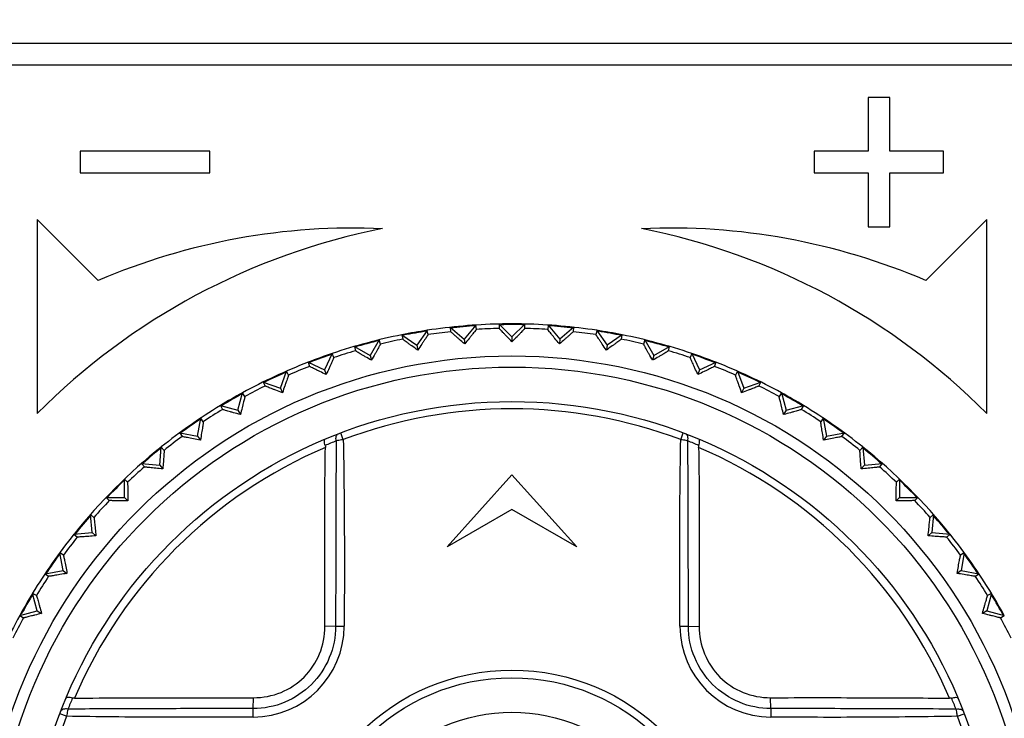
# Model space of a CAD drawing. Header units: millimetres. Extents: x 1117 to 38156, y -1945 to 7303.
# Tile 184 of 256: x 7010 to 7033, y 773 to 789. Entities that reach past the tile are written whole.
import ezdxf

# ---------------------------------------------------------------- set-up
doc = ezdxf.new("R2010")
doc.units = ezdxf.units.MM
doc.styles.get("Standard").update_dxf_attribs({"font": 'arial.ttf'})
doc.dimstyles.new('DIMSTYLE_1', dxfattribs={"dimtxt": 4.2, "dimasz": 3.6, "dimexe": 2.5, "dimexo": 0, "dimgap": 1.05, "dimtad": 1, "dimdsep": 46, "dimtxsty": 'Standard', "dimblk": '_FILLED', "dimblk1": '_FILLED', "dimblk2": '_FILLED', "dimcen": 0.09, "dimazin": 2, "dimtp": 0.01, "dimtm": 0.01, "dimtfac": 1, "dimtofl": 0, "dimtmove": 0, "dimatfit": 3, "dimldrblk": '_FILLED', "dimfxl": 0, "dimtolj": 1, "dimarcsym": 0})

# ---------------------------------------------------------------- blocks, each defined once
blk = doc.blocks.new('_FILLED')
at = {"color": 0, "linetype": 'ByBlock'}
blk.add_solid([(0, 0), (-1, 0.1667), (-1, -0.1667)], dxfattribs=at)
blk = doc.blocks.new('*D14')
at = {"color": 0, "linetype": 'Continuous', "lineweight": -2}
for p, q in [((6850.652, 911.694), (7160.322, 911.694)), ((7157.822, 908.094), (7157.822, 431.294)), ((6850.652, 427.694), (7160.322, 427.694))]:
    blk.add_line(p, q, dxfattribs=at)
at = {"layer": 'Defpoints', "color": 0, "linetype": 'Continuous'}
for p in [(6850.652, 911.694), (6850.652, 427.694), (7157.822, 427.694)]:
    blk.add_point(p, dxfattribs=at)
at = {"color": 0, "linetype": 'Continuous', "lineweight": -2, "xscale": 3.6, "yscale": 3.6, "zscale": 3.6}
for p, rotation in [((7157.822, 911.694), 90), ((7157.822, 427.694), 270)]:
    blk.add_blockref('_FILLED', p, dxfattribs=dict(at, rotation=rotation))
at = {"color": 0, "linetype": 'Continuous', "insert": (7143.439, 694.991), "char_height": 10, "width": 37.0125, "attachment_point": 2, "rotation": 90, "line_spacing_factor": 0.9}
blk.add_mtext('\\A1;484', dxfattribs=at)

msp = doc.modelspace()

# ---------------------------------------------------------------- linework, layer by layer
at = {"linetype": 'Continuous'}
for p, q in [((7049.102, 788.544), (6994.202, 788.544)), ((6994.202, 788.044), (7049.102, 788.044)), ((7030.402, 787.294), (7029.902, 787.294)), ((7029.902, 787.294), (7029.902, 786.044)), ((7030.402, 786.044), (7030.402, 787.294)), ((7014.652, 786.044), (7011.652, 786.044)), ((7011.652, 786.044), (7011.652, 785.544)), ((7014.652, 785.544), (7014.652, 786.044)), ((7029.902, 786.044), (7028.652, 786.044)), ((7028.652, 786.044), (7028.652, 785.544)), ((7031.652, 786.044), (7030.402, 786.044)), ((7031.652, 785.544), (7031.652, 786.044)), ((7011.652, 785.544), (7014.652, 785.544)), ((7028.652, 785.544), (7029.902, 785.544)), ((7029.902, 785.544), (7029.902, 784.294)), ((7030.402, 785.544), (7031.652, 785.544)), ((7030.402, 784.294), (7030.402, 785.544)), ((7012.067, 783.049), (7010.652, 784.464)), ((7010.652, 784.464), (7010.652, 779.964)), ((7032.652, 784.464), (7031.238, 783.049)), ((7032.652, 779.964), (7032.652, 784.464)), ((7029.902, 784.294), (7030.402, 784.294)), ((7020.223, 781.965), (7020.546, 781.693)), ((7020.223, 781.965), (7020.231, 781.863)), ((7020.817, 782.017), (7020.546, 781.693)), ((7020.826, 781.915), (7020.817, 782.017)), ((7021.354, 782.04), (7021.652, 781.742)), ((7021.354, 782.04), (7021.354, 781.939)), ((7021.951, 782.04), (7021.652, 781.742)), ((7021.951, 781.939), (7021.951, 782.04)), ((7022.488, 782.017), (7022.479, 781.915)), ((7022.488, 782.017), (7022.759, 781.693)), ((7023.082, 781.965), (7022.759, 781.693)), ((7023.073, 781.863), (7023.082, 781.965)), ((7019.102, 781.791), (7019.447, 781.549)), ((7019.102, 781.791), (7019.12, 781.691)), ((7019.689, 781.894), (7019.447, 781.549)), ((7019.707, 781.794), (7019.689, 781.894)), ((7020.546, 781.693), (7020.556, 781.581)), ((7021.652, 781.742), (7021.652, 781.629)), ((7022.759, 781.693), (7022.749, 781.581)), ((7023.616, 781.894), (7023.598, 781.794)), ((7023.616, 781.894), (7023.857, 781.549)), ((7024.203, 781.791), (7023.857, 781.549)), ((7024.185, 781.691), (7024.203, 781.791)), ((7018.001, 781.52), (7018.366, 781.309)), ((7018.001, 781.52), (7018.027, 781.422)), ((7018.577, 781.674), (7018.366, 781.309)), ((7018.603, 781.576), (7018.577, 781.674)), ((7019.447, 781.549), (7019.467, 781.437)), ((7023.857, 781.549), (7023.838, 781.437)), ((7024.728, 781.674), (7024.702, 781.576)), ((7024.728, 781.674), (7024.939, 781.309)), ((7024.939, 781.309), (7025.304, 781.52)), ((7025.278, 781.422), (7025.304, 781.52)), ((7017.488, 781.358), (7017.309, 780.976)), ((7017.522, 781.263), (7017.488, 781.358)), ((7018.366, 781.309), (7018.395, 781.2)), ((7024.939, 781.309), (7024.91, 781.2)), ((7025.817, 781.358), (7025.783, 781.263)), ((7025.817, 781.358), (7025.996, 780.976)), ((7016.927, 781.154), (7017.309, 780.976)), ((7016.927, 781.154), (7016.962, 781.059)), ((7025.996, 780.976), (7026.378, 781.154)), ((7026.343, 781.059), (7026.378, 781.154)), ((7016.286, 780.552), (7016.43, 780.949)), ((7016.473, 780.856), (7016.43, 780.949)), ((7017.309, 780.976), (7017.348, 780.87)), ((7025.996, 780.976), (7025.957, 780.87)), ((7026.875, 780.949), (7026.832, 780.856)), ((7026.875, 780.949), (7027.019, 780.552)), ((7015.89, 780.696), (7016.286, 780.552)), ((7015.89, 780.696), (7015.933, 780.604)), ((7016.286, 780.552), (7016.334, 780.449)), ((7027.019, 780.552), (7026.971, 780.449)), ((7027.019, 780.552), (7027.415, 780.696)), ((7027.372, 780.604), (7027.415, 780.696)), ((7015.303, 780.041), (7015.412, 780.448)), ((7015.463, 780.36), (7015.412, 780.448)), ((7027.892, 780.448), (7027.842, 780.36)), ((7027.892, 780.448), (7028.002, 780.041)), ((7014.896, 780.15), (7015.303, 780.041)), ((7014.896, 780.15), (7014.947, 780.062)), ((7028.002, 780.041), (7028.409, 780.15)), ((7028.358, 780.062), (7028.409, 780.15)), ((7015.303, 780.041), (7015.36, 779.943)), ((7028.002, 780.041), (7027.945, 779.943)), ((7014.369, 779.445), (7014.442, 779.861)), ((7014.501, 779.778), (7014.442, 779.861)), ((7028.863, 779.861), (7028.804, 779.778)), ((7028.863, 779.861), (7028.936, 779.445)), ((7013.954, 779.519), (7014.369, 779.445)), ((7013.954, 779.519), (7014.012, 779.435)), ((7014.369, 779.445), (7014.434, 779.353)), ((7017.744, 779.361), (7017.685, 779.517)), ((7025.56, 779.361), (7025.62, 779.517)), ((7028.936, 779.445), (7028.871, 779.353)), ((7028.936, 779.445), (7029.351, 779.519)), ((7029.293, 779.435), (7029.351, 779.519)), ((7013.49, 778.771), (7013.527, 779.191)), ((7013.592, 779.113), (7013.527, 779.191)), ((7029.778, 779.191), (7029.713, 779.113)), ((7029.778, 779.191), (7029.815, 778.771)), ((7013.07, 778.808), (7013.49, 778.771)), ((7013.07, 778.808), (7013.135, 778.73)), ((7013.49, 778.771), (7013.563, 778.684)), ((7029.815, 778.771), (7029.742, 778.684)), ((7029.815, 778.771), (7030.235, 778.808)), ((7030.17, 778.73), (7030.235, 778.808)), ((7020.152, 776.878), (7021.652, 778.544)), ((7021.652, 778.544), (7023.152, 776.878)), ((7012.745, 778.373), (7012.673, 778.444)), ((7012.673, 778.023), (7012.673, 778.444)), ((7030.632, 778.444), (7030.56, 778.373)), ((7030.632, 778.444), (7030.631, 778.023)), ((7012.252, 778.023), (7012.673, 778.023)), ((7012.252, 778.023), (7012.323, 777.951)), ((7012.673, 778.023), (7012.754, 777.943)), ((7030.631, 778.023), (7030.551, 777.943)), ((7030.631, 778.023), (7031.053, 778.023)), ((7030.981, 777.951), (7031.053, 778.023)), ((7011.966, 777.561), (7011.888, 777.626)), ((7011.925, 777.206), (7011.888, 777.626)), ((7021.652, 777.744), (7020.152, 776.878)), ((7023.152, 776.878), (7021.652, 777.744)), ((7031.417, 777.626), (7031.339, 777.561)), ((7031.417, 777.626), (7031.38, 777.206)), ((7011.505, 777.169), (7011.925, 777.206)), ((7011.505, 777.169), (7011.583, 777.104)), ((7011.925, 777.206), (7012.012, 777.133)), ((7031.38, 777.206), (7031.293, 777.133)), ((7031.38, 777.206), (7031.8, 777.169)), ((7031.722, 777.104), (7031.8, 777.169)), ((7011.261, 776.684), (7011.177, 776.742)), ((7011.251, 776.327), (7011.177, 776.742)), ((7032.128, 776.742), (7032.044, 776.684)), ((7032.128, 776.742), (7032.054, 776.327)), ((7010.835, 776.254), (7011.251, 776.327)), ((7010.835, 776.254), (7010.918, 776.195)), ((7011.251, 776.327), (7011.343, 776.262)), ((7032.054, 776.327), (7031.962, 776.262)), ((7032.054, 776.327), (7032.47, 776.254)), ((7032.386, 776.195), (7032.47, 776.254)), ((7010.634, 775.749), (7010.546, 775.8)), ((7010.655, 775.393), (7010.546, 775.8)), ((7032.759, 775.8), (7032.649, 775.393)), ((7032.759, 775.8), (7032.671, 775.749)), ((7010.248, 775.284), (7010.655, 775.393)), ((7010.655, 775.393), (7010.754, 775.336)), ((7032.649, 775.393), (7032.551, 775.336)), ((7032.649, 775.393), (7033.057, 775.284)), ((7010.248, 775.284), (7010.336, 775.233)), ((7032.969, 775.233), (7033.057, 775.284)), ((7017.567, 775.041), (7017.315, 775.033)), ((7025.738, 775.041), (7025.99, 775.033)), ((7015.655, 773.129), (7015.663, 773.381)), ((7027.65, 773.129), (7027.642, 773.381)), ((7011.335, 772.952), (7011.179, 773.011)), ((7031.97, 772.952), (7032.126, 773.011))]:
    msp.add_line(p, q, dxfattribs=at)
for radius in [12.258, 12, 11.2, 4.978, 4.8, 4]:
    msp.add_circle((7021.652, 769.044), radius, dxfattribs=at)
for centre, radius, start, end in [((7021.652, 769.044), 15.5, 101.1599, 135.2087), ((7017.983, 769.265), 15, 87.4407, 113.2286), ((7025.322, 769.265), 15, 66.7714, 92.5593), ((7021.652, 769.044), 15.5, 44.7913, 78.8401), ((7021.652, 769.044), 13, 91.3147, 98.6853), ((7021.652, 769.044), 12.983, 93.678, 96.3198), ((7021.652, 769.044), 12.898, 91.325, 93.675), ((7021.652, 769.044), 13, 88.6918, 91.3082), ((7021.652, 769.044), 12.983, 88.6968, 91.1554), ((7021.652, 769.044), 13, 81.3147, 88.6853), ((7021.652, 769.044), 12.898, 86.325, 88.675), ((7021.652, 769.044), 12.983, 83.6802, 86.322), ((7021.652, 769.044), 13, 101.3147, 108.6853), ((7021.652, 769.044), 12.898, 101.325, 103.675), ((7021.652, 769.044), 13, 98.6907, 101.3076), ((7021.652, 769.044), 12.983, 98.6957, 101.1544), ((7021.652, 769.044), 12.898, 96.325, 98.675), ((7021.652, 769.044), 12.898, 81.325, 83.675), ((7021.652, 769.044), 13, 78.6924, 81.3093), ((7021.652, 769.044), 12.983, 78.6973, 81.1566), ((7021.652, 769.044), 12.898, 76.325, 78.675), ((7021.652, 769.044), 13, 71.3147, 78.6853), ((7021.652, 769.044), 12.983, 103.6789, 106.323), ((7021.652, 769.044), 12.983, 73.677, 76.3211), ((7021.652, 769.044), 13, 108.6934, 111.3099), ((7021.652, 769.044), 12.983, 108.6983, 111.1577), ((7021.652, 769.044), 12.898, 106.325, 108.675), ((7021.652, 769.044), 12.898, 71.325, 73.675), ((7021.652, 769.044), 13, 68.6901, 71.3066), ((7021.652, 769.044), 12.983, 68.6951, 71.1531), ((7021.652, 769.044), 13, 111.3147, 118.6853), ((7021.652, 769.044), 12.898, 111.325, 113.675), ((7021.652, 769.044), 12.898, 66.325, 68.675), ((7021.652, 769.044), 13, 61.3147, 68.6853), ((7021.652, 769.044), 12.983, 113.6796, 116.3193), ((7021.652, 769.044), 12.983, 63.6807, 66.3204), ((7021.652, 769.044), 12.898, 116.325, 118.675), ((7021.652, 769.044), 12.898, 61.325, 63.675), ((7021.652, 769.044), 13, 118.6896, 121.3064), ((7021.652, 769.044), 12.983, 118.6946, 121.1528), ((7021.652, 769.044), 13, 58.6936, 61.3104), ((7021.652, 769.044), 12.983, 58.6986, 61.1582), ((7021.652, 769.044), 13, 121.3147, 128.6853), ((7021.652, 769.044), 13, 51.3147, 58.6853), ((7021.652, 769.044), 12.898, 121.325, 123.675), ((7021.652, 769.044), 11.033, 69.2548, 110.7466), ((7021.652, 769.044), 12.898, 56.325, 58.675), ((7021.652, 769.044), 12.983, 123.6776, 126.323), ((7021.652, 769.044), 12.983, 53.677, 56.3224), ((7021.652, 769.044), 12.898, 126.325, 128.675), ((7021.652, 769.044), 12.898, 51.325, 53.675), ((7021.652, 769.044), 13, 128.694, 141.306), ((7022.127, 768.202), 12.024, 112.2234, 113.5487), ((7021.185, 768.217), 12.007, 66.4517, 67.7794), ((7021.652, 769.044), 13, 38.694, 51.306), ((7021.652, 769.044), 11.02, 113.1008, 156.9001), ((7021.652, 769.044), 12.983, 128.6989, 131.1586), ((7021.652, 769.044), 11.02, 23.1008, 66.9001), ((7021.652, 769.044), 12.983, 48.6944, 51.1523), ((7021.652, 769.044), 12.898, 131.325, 133.675), ((7021.652, 769.044), 12.898, 46.325, 48.675), ((7021.652, 769.044), 12.983, 133.6805, 136.3196), ((7021.652, 769.044), 12.983, 43.6805, 46.3195), ((7021.652, 769.044), 12.898, 136.325, 138.675), ((7021.652, 769.044), 12.898, 41.325, 43.675), ((7021.652, 769.044), 12.983, 138.6944, 141.1523), ((7021.652, 769.044), 12.983, 38.6989, 41.1586), ((7021.652, 769.044), 13, 141.3147, 148.6853), ((7021.652, 769.044), 13, 31.3147, 38.6853), ((7021.652, 769.044), 12.898, 141.325, 143.675), ((7021.652, 769.044), 12.898, 36.325, 38.675), ((7021.652, 769.044), 12.983, 143.677, 146.3224), ((7021.652, 769.044), 12.983, 33.6776, 36.323), ((7021.652, 769.044), 12.898, 146.325, 148.675), ((7021.652, 769.044), 12.898, 31.325, 33.675), ((7021.652, 769.044), 13, 148.6937, 151.3104), ((7021.652, 769.044), 12.983, 148.6986, 151.1582), ((7021.652, 769.044), 13, 28.6896, 31.3063), ((7021.652, 769.044), 12.983, 28.6946, 31.1528), ((7021.652, 769.044), 13, 151.3147, 158.6853), ((7021.652, 769.044), 12.898, 151.325, 153.675), ((7021.652, 769.044), 12.898, 26.325, 28.675), ((7015.648, 775.048), 2.117, 270.2801, 359.7341), ((7018.026, 800.959), 25.922, 268.9863, 269.4231), ((7025.164, 801.954), 26.919, 270.8002, 271.2209), ((7027.657, 775.048), 2.117, 180.2789, 269.7357), ((7022.476, 768.577), 12.004, 156.4518, 157.7799), ((7020.811, 768.569), 12.023, 22.2234, 23.5488), ((6988.753, 772.556), 26.908, 0.7977, 1.2186), ((7053.568, 772.671), 25.922, 178.9877, 179.4245), ((7021.652, 769.044), 11.033, 159.2549, 200.7466), ((7021.652, 769.044), 11.033, 339.2548, 20.7466)]:
    msp.add_arc(centre, radius, start, end, dxfattribs=at)
for points, knots in [([(7021.652, 781.629), (7021.614, 781.668), (7021.558, 781.725), (7021.488, 781.797), (7021.444, 781.842), (7021.408, 781.88), (7021.383, 781.906), (7021.368, 781.922), (7021.361, 781.93), (7021.357, 781.935), (7021.354, 781.938), (7021.354, 781.939)], [0, 0, 0, 0, 0.385377, 0.554374, 0.70251, 0.825451, 0.918557, 0.952613, 0.977701, 0.993537, 1, 1, 1, 1]), ([(7021.951, 781.939), (7021.951, 781.938), (7021.948, 781.935), (7021.944, 781.93), (7021.937, 781.922), (7021.922, 781.906), (7021.897, 781.88), (7021.861, 781.842), (7021.817, 781.797), (7021.747, 781.725), (7021.691, 781.668), (7021.652, 781.629)], [0, 0, 0, 0, 0.006479, 0.022341, 0.047413, 0.081454, 0.174641, 0.297538, 0.445684, 0.614742, 1, 1, 1, 1]), ([(7019.467, 781.437), (7019.422, 781.469), (7019.357, 781.516), (7019.276, 781.574), (7019.224, 781.611), (7019.182, 781.642), (7019.153, 781.664), (7019.136, 781.677), (7019.127, 781.683), (7019.123, 781.688), (7019.12, 781.69), (7019.12, 781.691)], [0, 0, 0, 0, 0.385367, 0.554329, 0.702459, 0.825371, 0.918501, 0.952562, 0.977679, 0.993532, 1, 1, 1, 1]), ([(7019.707, 781.794), (7019.707, 781.793), (7019.705, 781.791), (7019.702, 781.785), (7019.696, 781.776), (7019.685, 781.757), (7019.665, 781.727), (7019.636, 781.684), (7019.6, 781.632), (7019.543, 781.548), (7019.498, 781.483), (7019.467, 781.437)], [0, 0, 0, 0, 0.006467, 0.022314, 0.047417, 0.081484, 0.174615, 0.297554, 0.445709, 0.614672, 1, 1, 1, 1]), ([(7020.556, 781.581), (7020.514, 781.617), (7020.453, 781.668), (7020.377, 781.734), (7020.329, 781.775), (7020.29, 781.81), (7020.263, 781.833), (7020.247, 781.848), (7020.239, 781.855), (7020.234, 781.86), (7020.232, 781.863), (7020.231, 781.863)], [0, 0, 0, 0, 0.385367, 0.554329, 0.702459, 0.825371, 0.918501, 0.952562, 0.977679, 0.993532, 1, 1, 1, 1]), ([(7020.826, 781.915), (7020.826, 781.915), (7020.823, 781.912), (7020.82, 781.906), (7020.813, 781.898), (7020.8, 781.88), (7020.778, 781.852), (7020.745, 781.812), (7020.705, 781.763), (7020.641, 781.685), (7020.591, 781.623), (7020.556, 781.581)], [0, 0, 0, 0, 0.006467, 0.022314, 0.047417, 0.081484, 0.174615, 0.297554, 0.445709, 0.614672, 1, 1, 1, 1]), ([(7022.749, 781.581), (7022.714, 781.623), (7022.664, 781.685), (7022.6, 781.763), (7022.56, 781.812), (7022.527, 781.852), (7022.505, 781.88), (7022.492, 781.898), (7022.485, 781.906), (7022.482, 781.912), (7022.479, 781.915), (7022.479, 781.915)], [0, 0, 0, 0, 0.385367, 0.554329, 0.702459, 0.825371, 0.918501, 0.952562, 0.977679, 0.993532, 1, 1, 1, 1]), ([(7023.073, 781.863), (7023.073, 781.863), (7023.071, 781.86), (7023.066, 781.855), (7023.058, 781.848), (7023.042, 781.833), (7023.015, 781.81), (7022.976, 781.775), (7022.928, 781.734), (7022.852, 781.668), (7022.791, 781.617), (7022.749, 781.581)], [0, 0, 0, 0, 0.006467, 0.022314, 0.047417, 0.081484, 0.174615, 0.297554, 0.445709, 0.614672, 1, 1, 1, 1]), ([(7023.838, 781.437), (7023.806, 781.483), (7023.761, 781.548), (7023.705, 781.632), (7023.669, 781.684), (7023.64, 781.727), (7023.62, 781.757), (7023.609, 781.776), (7023.603, 781.785), (7023.6, 781.791), (7023.598, 781.793), (7023.598, 781.794)], [0, 0, 0, 0, 0.385367, 0.554329, 0.702459, 0.825371, 0.918501, 0.952562, 0.977679, 0.993532, 1, 1, 1, 1]), ([(7024.185, 781.691), (7024.185, 781.69), (7024.182, 781.688), (7024.178, 781.683), (7024.169, 781.677), (7024.152, 781.664), (7024.123, 781.642), (7024.081, 781.611), (7024.029, 781.574), (7023.948, 781.516), (7023.883, 781.469), (7023.838, 781.437)], [0, 0, 0, 0, 0.006467, 0.022314, 0.047417, 0.081484, 0.174615, 0.297554, 0.445709, 0.614672, 1, 1, 1, 1]), ([(7018.603, 781.576), (7018.603, 781.575), (7018.601, 781.572), (7018.599, 781.566), (7018.594, 781.557), (7018.584, 781.537), (7018.567, 781.506), (7018.542, 781.46), (7018.511, 781.405), (7018.462, 781.317), (7018.422, 781.248), (7018.395, 781.2)], [0, 0, 0, 0, 0.006467, 0.022314, 0.047417, 0.081484, 0.174615, 0.297554, 0.445709, 0.614672, 1, 1, 1, 1]), ([(7024.91, 781.2), (7024.882, 781.248), (7024.843, 781.317), (7024.794, 781.405), (7024.763, 781.46), (7024.738, 781.506), (7024.721, 781.537), (7024.711, 781.557), (7024.706, 781.566), (7024.704, 781.572), (7024.702, 781.575), (7024.702, 781.576)], [0, 0, 0, 0, 0.385367, 0.554329, 0.702459, 0.825371, 0.918501, 0.952562, 0.977679, 0.993532, 1, 1, 1, 1]), ([(7017.522, 781.263), (7017.523, 781.262), (7017.521, 781.259), (7017.519, 781.253), (7017.515, 781.242), (7017.507, 781.222), (7017.492, 781.189), (7017.471, 781.142), (7017.445, 781.084), (7017.404, 780.992), (7017.371, 780.92), (7017.348, 780.87)], [0, 0, 0, 0, 0.006467, 0.022314, 0.047417, 0.081484, 0.174615, 0.297554, 0.445709, 0.614672, 1, 1, 1, 1]), ([(7018.395, 781.2), (7018.348, 781.228), (7018.279, 781.268), (7018.192, 781.32), (7018.138, 781.352), (7018.094, 781.379), (7018.063, 781.398), (7018.045, 781.409), (7018.035, 781.415), (7018.03, 781.419), (7018.027, 781.421), (7018.027, 781.422)], [0, 0, 0, 0, 0.385367, 0.554329, 0.702459, 0.825371, 0.918501, 0.952562, 0.977679, 0.993532, 1, 1, 1, 1]), ([(7025.278, 781.422), (7025.278, 781.421), (7025.275, 781.419), (7025.27, 781.415), (7025.26, 781.409), (7025.242, 781.398), (7025.211, 781.379), (7025.167, 781.352), (7025.112, 781.32), (7025.026, 781.268), (7024.957, 781.228), (7024.91, 781.2)], [0, 0, 0, 0, 0.006467, 0.022314, 0.047417, 0.081484, 0.174615, 0.297554, 0.445709, 0.614672, 1, 1, 1, 1]), ([(7025.957, 780.87), (7025.934, 780.92), (7025.901, 780.992), (7025.859, 781.084), (7025.834, 781.142), (7025.813, 781.189), (7025.798, 781.222), (7025.79, 781.242), (7025.786, 781.253), (7025.784, 781.259), (7025.782, 781.262), (7025.783, 781.263)], [0, 0, 0, 0, 0.385367, 0.554329, 0.702459, 0.825371, 0.918501, 0.952562, 0.977679, 0.993532, 1, 1, 1, 1]), ([(7017.348, 780.87), (7017.298, 780.893), (7017.226, 780.928), (7017.136, 780.971), (7017.079, 780.999), (7017.032, 781.022), (7017, 781.038), (7016.981, 781.048), (7016.971, 781.053), (7016.966, 781.057), (7016.962, 781.058), (7016.962, 781.059)], [0, 0, 0, 0, 0.385367, 0.554329, 0.702459, 0.825371, 0.918501, 0.952562, 0.977679, 0.993532, 1, 1, 1, 1]), ([(7026.343, 781.059), (7026.343, 781.058), (7026.339, 781.057), (7026.334, 781.053), (7026.324, 781.048), (7026.305, 781.038), (7026.273, 781.022), (7026.226, 780.999), (7026.169, 780.971), (7026.078, 780.928), (7026.007, 780.893), (7025.957, 780.87)], [0, 0, 0, 0, 0.006467, 0.022314, 0.047417, 0.081484, 0.174615, 0.297554, 0.445709, 0.614672, 1, 1, 1, 1]), ([(7016.473, 780.856), (7016.474, 780.856), (7016.472, 780.852), (7016.471, 780.846), (7016.468, 780.835), (7016.461, 780.815), (7016.45, 780.781), (7016.433, 780.731), (7016.412, 780.672), (7016.379, 780.576), (7016.352, 780.502), (7016.334, 780.449)], [0, 0, 0, 0, 0.006467, 0.022314, 0.047417, 0.081484, 0.174615, 0.297554, 0.445709, 0.614672, 1, 1, 1, 1]), ([(7026.971, 780.449), (7026.953, 780.502), (7026.926, 780.576), (7026.893, 780.672), (7026.872, 780.731), (7026.855, 780.781), (7026.844, 780.815), (7026.837, 780.835), (7026.834, 780.846), (7026.833, 780.852), (7026.831, 780.856), (7026.832, 780.856)], [0, 0, 0, 0, 0.385367, 0.554329, 0.702459, 0.825371, 0.918501, 0.952562, 0.977679, 0.993532, 1, 1, 1, 1]), ([(7016.334, 780.449), (7016.282, 780.469), (7016.208, 780.497), (7016.113, 780.532), (7016.054, 780.555), (7016.006, 780.574), (7015.972, 780.587), (7015.952, 780.595), (7015.942, 780.599), (7015.936, 780.602), (7015.933, 780.603), (7015.933, 780.604)], [0, 0, 0, 0, 0.385367, 0.554329, 0.702459, 0.825371, 0.918501, 0.952562, 0.977679, 0.993532, 1, 1, 1, 1]), ([(7027.372, 780.604), (7027.372, 780.603), (7027.369, 780.602), (7027.363, 780.599), (7027.353, 780.595), (7027.333, 780.587), (7027.299, 780.574), (7027.251, 780.555), (7027.192, 780.532), (7027.097, 780.497), (7027.023, 780.469), (7026.971, 780.449)], [0, 0, 0, 0, 0.006467, 0.022314, 0.047417, 0.081484, 0.174615, 0.297554, 0.445709, 0.614672, 1, 1, 1, 1]), ([(7015.463, 780.36), (7015.464, 780.359), (7015.463, 780.356), (7015.462, 780.349), (7015.46, 780.339), (7015.455, 780.317), (7015.446, 780.282), (7015.434, 780.232), (7015.419, 780.171), (7015.394, 780.073), (7015.374, 779.996), (7015.36, 779.943)], [0, 0, 0, 0, 0.00648, 0.022341, 0.047413, 0.081454, 0.174643, 0.29754, 0.445685, 0.614743, 1, 1, 1, 1]), ([(7027.945, 779.943), (7027.931, 779.996), (7027.911, 780.073), (7027.886, 780.171), (7027.871, 780.232), (7027.858, 780.283), (7027.85, 780.317), (7027.845, 780.339), (7027.843, 780.349), (7027.842, 780.356), (7027.841, 780.359), (7027.842, 780.36)], [0, 0, 0, 0, 0.385377, 0.554373, 0.702509, 0.82545, 0.918557, 0.952613, 0.9777, 0.993537, 1, 1, 1, 1]), ([(7015.36, 779.943), (7015.307, 779.957), (7015.23, 779.978), (7015.133, 780.006), (7015.072, 780.023), (7015.022, 780.038), (7014.988, 780.048), (7014.967, 780.054), (7014.957, 780.057), (7014.951, 780.06), (7014.947, 780.061), (7014.947, 780.062)], [0, 0, 0, 0, 0.385378, 0.554374, 0.702511, 0.825452, 0.918558, 0.952614, 0.977701, 0.993538, 1, 1, 1, 1]), ([(7028.358, 780.062), (7028.358, 780.061), (7028.354, 780.06), (7028.348, 780.057), (7028.338, 780.054), (7028.317, 780.048), (7028.283, 780.038), (7028.233, 780.023), (7028.172, 780.006), (7028.075, 779.978), (7027.998, 779.957), (7027.945, 779.943)], [0, 0, 0, 0, 0.006479, 0.02234, 0.047412, 0.081453, 0.17464, 0.297537, 0.445683, 0.614742, 1, 1, 1, 1]), ([(7014.501, 779.778), (7014.501, 779.777), (7014.5, 779.773), (7014.5, 779.767), (7014.499, 779.756), (7014.496, 779.734), (7014.491, 779.699), (7014.483, 779.647), (7014.473, 779.585), (7014.456, 779.485), (7014.443, 779.407), (7014.434, 779.353)], [0, 0, 0, 0, 0.006467, 0.022314, 0.047417, 0.081484, 0.174615, 0.297554, 0.445709, 0.614672, 1, 1, 1, 1]), ([(7028.871, 779.353), (7028.862, 779.407), (7028.849, 779.486), (7028.832, 779.585), (7028.822, 779.647), (7028.814, 779.699), (7028.809, 779.734), (7028.806, 779.756), (7028.805, 779.767), (7028.805, 779.773), (7028.804, 779.777), (7028.804, 779.778)], [0, 0, 0, 0, 0.385367, 0.554329, 0.702459, 0.825371, 0.918501, 0.952562, 0.977679, 0.993532, 1, 1, 1, 1]), ([(7014.434, 779.353), (7014.38, 779.363), (7014.301, 779.377), (7014.202, 779.396), (7014.141, 779.408), (7014.089, 779.418), (7014.054, 779.425), (7014.033, 779.43), (7014.022, 779.432), (7014.016, 779.434), (7014.012, 779.435), (7014.012, 779.435)], [0, 0, 0, 0, 0.385367, 0.554329, 0.702459, 0.825371, 0.918501, 0.952562, 0.977679, 0.993532, 1, 1, 1, 1]), ([(7017.579, 779.332), (7017.576, 779.351), (7017.573, 779.387), (7017.58, 779.446), (7017.606, 779.487), (7017.629, 779.496)], [0, 0, 0, 0, 0.313691, 0.58814, 1, 1, 1, 1]), ([(7025.725, 779.332), (7025.729, 779.351), (7025.732, 779.387), (7025.725, 779.446), (7025.699, 779.487), (7025.675, 779.496)], [0, 0, 0, 0, 0.313707, 0.588161, 1, 1, 1, 1]), ([(7029.293, 779.435), (7029.292, 779.435), (7029.289, 779.434), (7029.283, 779.432), (7029.272, 779.43), (7029.251, 779.425), (7029.216, 779.418), (7029.164, 779.408), (7029.102, 779.396), (7029.003, 779.377), (7028.925, 779.363), (7028.871, 779.353)], [0, 0, 0, 0, 0.006467, 0.022314, 0.047417, 0.081484, 0.174615, 0.297554, 0.445709, 0.614672, 1, 1, 1, 1]), ([(7017.323, 779.224), (7017.318, 779.242), (7017.309, 779.277), (7017.303, 779.324), (7017.309, 779.367), (7017.325, 779.374)], [0, 0, 0, 0, 0.368464, 0.666102, 1, 1, 1, 1]), ([(7017.579, 779.332), (7017.574, 778.619), (7017.57, 777.547), (7017.568, 776.116), (7017.566, 775.399), (7017.567, 775.041)], [0, 0, 0, 0, 0.498851, 0.749297, 1, 1, 1, 1]), ([(7017.744, 779.361), (7017.729, 779.359), (7017.674, 779.351), (7017.619, 779.341), (7017.579, 779.332)], [0, 0, 0, 0, 0.266416, 1, 1, 1, 1]), ([(7017.744, 779.361), (7017.757, 778.643), (7017.768, 777.563), (7017.771, 776.122), (7017.766, 775.4), (7017.765, 775.038)], [0, 0, 0, 0, 0.498525, 0.749128, 1, 1, 1, 1]), ([(7025.54, 775.038), (7025.537, 775.399), (7025.536, 776.122), (7025.537, 777.563), (7025.548, 778.643), (7025.56, 779.361)], [0, 0, 0, 0, 0.250872, 0.501474, 1, 1, 1, 1]), ([(7025.725, 779.332), (7025.713, 779.335), (7025.658, 779.346), (7025.603, 779.355), (7025.56, 779.361)], [0, 0, 0, 0, 0.22799, 1, 1, 1, 1]), ([(7025.738, 775.041), (7025.737, 775.399), (7025.738, 776.295), (7025.734, 777.726), (7025.73, 778.798), (7025.725, 779.332)], [0, 0, 0, 0, 0.250702, 0.626183, 1, 1, 1, 1]), ([(7025.982, 779.224), (7025.987, 779.242), (7025.995, 779.277), (7026.001, 779.325), (7025.996, 779.367), (7025.98, 779.374)], [0, 0, 0, 0, 0.368475, 0.666114, 1, 1, 1, 1]), ([(7013.592, 779.113), (7013.593, 779.113), (7013.592, 779.109), (7013.593, 779.103), (7013.592, 779.092), (7013.591, 779.07), (7013.589, 779.034), (7013.586, 778.982), (7013.581, 778.919), (7013.574, 778.819), (7013.567, 778.739), (7013.563, 778.684)], [0, 0, 0, 0, 0.006467, 0.022314, 0.047417, 0.081484, 0.174615, 0.297554, 0.445709, 0.614672, 1, 1, 1, 1]), ([(7017.315, 775.033), (7017.312, 775.758), (7017.315, 777.14), (7017.317, 778.523), (7017.329, 779.18)], [0, 0, 0, 0, 0.524718, 1, 1, 1, 1]), ([(7025.976, 779.18), (7025.99, 778.422), (7025.99, 777.039), (7025.992, 775.657), (7025.99, 775.033)], [0, 0, 0, 0, 0.548233, 1, 1, 1, 1]), ([(7029.742, 778.684), (7029.738, 778.739), (7029.731, 778.819), (7029.724, 778.919), (7029.719, 778.982), (7029.716, 779.034), (7029.714, 779.07), (7029.713, 779.092), (7029.712, 779.103), (7029.713, 779.109), (7029.712, 779.113), (7029.713, 779.113)], [0, 0, 0, 0, 0.385367, 0.554329, 0.702459, 0.825371, 0.918501, 0.952562, 0.977679, 0.993532, 1, 1, 1, 1]), ([(7013.563, 778.684), (7013.508, 778.689), (7013.429, 778.697), (7013.329, 778.707), (7013.266, 778.714), (7013.214, 778.719), (7013.178, 778.723), (7013.157, 778.726), (7013.146, 778.727), (7013.139, 778.729), (7013.136, 778.729), (7013.135, 778.73)], [0, 0, 0, 0, 0.385367, 0.554329, 0.702459, 0.825371, 0.918501, 0.952562, 0.977679, 0.993532, 1, 1, 1, 1]), ([(7030.17, 778.73), (7030.169, 778.729), (7030.165, 778.729), (7030.159, 778.727), (7030.148, 778.726), (7030.127, 778.723), (7030.091, 778.719), (7030.039, 778.714), (7029.976, 778.707), (7029.876, 778.697), (7029.797, 778.689), (7029.742, 778.684)], [0, 0, 0, 0, 0.006467, 0.022314, 0.047417, 0.081484, 0.174615, 0.297554, 0.445709, 0.614672, 1, 1, 1, 1]), ([(7012.745, 778.373), (7012.746, 778.372), (7012.746, 778.368), (7012.747, 778.362), (7012.747, 778.351), (7012.748, 778.329), (7012.749, 778.293), (7012.75, 778.241), (7012.751, 778.178), (7012.752, 778.077), (7012.753, 777.998), (7012.754, 777.943)], [0, 0, 0, 0, 0.006467, 0.022314, 0.047417, 0.081484, 0.174615, 0.297554, 0.445709, 0.614672, 1, 1, 1, 1]), ([(7030.551, 777.943), (7030.552, 777.998), (7030.553, 778.077), (7030.554, 778.178), (7030.555, 778.241), (7030.556, 778.293), (7030.557, 778.329), (7030.558, 778.351), (7030.558, 778.362), (7030.559, 778.368), (7030.559, 778.372), (7030.56, 778.373)], [0, 0, 0, 0, 0.385367, 0.554329, 0.702459, 0.825371, 0.918501, 0.952562, 0.977679, 0.993532, 1, 1, 1, 1]), ([(7012.754, 777.943), (7012.698, 777.943), (7012.619, 777.944), (7012.518, 777.945), (7012.455, 777.946), (7012.403, 777.947), (7012.367, 777.948), (7012.345, 777.949), (7012.334, 777.949), (7012.328, 777.95), (7012.324, 777.95), (7012.323, 777.951)], [0, 0, 0, 0, 0.385367, 0.554329, 0.702459, 0.825371, 0.918501, 0.952562, 0.977679, 0.993532, 1, 1, 1, 1]), ([(7030.981, 777.951), (7030.981, 777.95), (7030.977, 777.95), (7030.971, 777.949), (7030.96, 777.949), (7030.938, 777.948), (7030.902, 777.947), (7030.85, 777.946), (7030.787, 777.945), (7030.686, 777.944), (7030.607, 777.943), (7030.551, 777.943)], [0, 0, 0, 0, 0.006467, 0.022314, 0.047417, 0.081484, 0.174615, 0.297554, 0.445709, 0.614672, 1, 1, 1, 1]), ([(7011.966, 777.561), (7011.967, 777.56), (7011.967, 777.557), (7011.969, 777.55), (7011.97, 777.539), (7011.973, 777.518), (7011.977, 777.482), (7011.982, 777.43), (7011.989, 777.367), (7011.999, 777.267), (7012.007, 777.188), (7012.012, 777.133)], [0, 0, 0, 0, 0.006467, 0.022314, 0.047417, 0.081484, 0.174615, 0.297554, 0.445709, 0.614672, 1, 1, 1, 1]), ([(7031.293, 777.133), (7031.298, 777.188), (7031.306, 777.267), (7031.316, 777.367), (7031.323, 777.43), (7031.328, 777.482), (7031.332, 777.518), (7031.335, 777.539), (7031.336, 777.55), (7031.338, 777.557), (7031.338, 777.56), (7031.339, 777.561)], [0, 0, 0, 0, 0.385367, 0.554329, 0.702459, 0.825371, 0.918501, 0.952562, 0.977679, 0.993532, 1, 1, 1, 1]), ([(7012.012, 777.133), (7011.957, 777.129), (7011.877, 777.122), (7011.777, 777.115), (7011.714, 777.11), (7011.662, 777.107), (7011.626, 777.105), (7011.604, 777.104), (7011.593, 777.103), (7011.587, 777.104), (7011.583, 777.103), (7011.583, 777.104)], [0, 0, 0, 0, 0.385367, 0.554329, 0.702459, 0.825371, 0.918501, 0.952562, 0.977679, 0.993532, 1, 1, 1, 1]), ([(7031.722, 777.104), (7031.722, 777.103), (7031.718, 777.104), (7031.712, 777.103), (7031.701, 777.104), (7031.679, 777.105), (7031.643, 777.107), (7031.591, 777.11), (7031.528, 777.115), (7031.427, 777.122), (7031.348, 777.129), (7031.293, 777.133)], [0, 0, 0, 0, 0.006467, 0.022314, 0.047417, 0.081484, 0.174615, 0.297554, 0.445709, 0.614672, 1, 1, 1, 1]), ([(7011.261, 776.684), (7011.261, 776.684), (7011.262, 776.68), (7011.264, 776.674), (7011.266, 776.663), (7011.271, 776.642), (7011.278, 776.607), (7011.288, 776.555), (7011.3, 776.494), (7011.319, 776.395), (7011.333, 776.316), (7011.343, 776.262)], [0, 0, 0, 0, 0.006467, 0.022314, 0.047417, 0.081484, 0.174615, 0.297554, 0.445709, 0.614672, 1, 1, 1, 1]), ([(7031.962, 776.262), (7031.972, 776.316), (7031.986, 776.395), (7032.005, 776.494), (7032.017, 776.555), (7032.027, 776.607), (7032.034, 776.642), (7032.039, 776.663), (7032.041, 776.674), (7032.043, 776.68), (7032.044, 776.684), (7032.044, 776.684)], [0, 0, 0, 0, 0.385367, 0.554329, 0.702459, 0.825371, 0.918501, 0.952562, 0.977679, 0.993532, 1, 1, 1, 1]), ([(7011.343, 776.262), (7011.289, 776.253), (7011.21, 776.24), (7011.111, 776.223), (7011.049, 776.213), (7010.997, 776.205), (7010.962, 776.2), (7010.94, 776.197), (7010.929, 776.196), (7010.923, 776.196), (7010.919, 776.195), (7010.918, 776.195)], [0, 0, 0, 0, 0.385367, 0.554329, 0.702459, 0.825371, 0.918501, 0.952562, 0.977679, 0.993532, 1, 1, 1, 1]), ([(7032.386, 776.195), (7032.386, 776.195), (7032.382, 776.196), (7032.376, 776.196), (7032.365, 776.197), (7032.343, 776.2), (7032.308, 776.205), (7032.256, 776.213), (7032.194, 776.223), (7032.094, 776.24), (7032.016, 776.253), (7031.962, 776.262)], [0, 0, 0, 0, 0.006467, 0.022314, 0.047417, 0.081484, 0.174615, 0.297554, 0.445709, 0.614672, 1, 1, 1, 1]), ([(7010.634, 775.749), (7010.635, 775.749), (7010.636, 775.745), (7010.639, 775.739), (7010.642, 775.729), (7010.648, 775.708), (7010.658, 775.674), (7010.673, 775.624), (7010.69, 775.563), (7010.718, 775.466), (7010.739, 775.389), (7010.754, 775.336)], [0, 0, 0, 0, 0.00648, 0.022341, 0.047414, 0.081455, 0.174644, 0.297542, 0.445686, 0.614744, 1, 1, 1, 1]), ([(7032.551, 775.336), (7032.566, 775.389), (7032.587, 775.466), (7032.615, 775.563), (7032.632, 775.624), (7032.647, 775.674), (7032.657, 775.708), (7032.663, 775.729), (7032.666, 775.739), (7032.669, 775.745), (7032.67, 775.749), (7032.671, 775.749)], [0, 0, 0, 0, 0.385376, 0.554372, 0.702508, 0.825449, 0.918556, 0.952613, 0.9777, 0.993537, 1, 1, 1, 1]), ([(7010.754, 775.336), (7010.7, 775.322), (7010.623, 775.302), (7010.525, 775.277), (7010.464, 775.262), (7010.414, 775.25), (7010.379, 775.241), (7010.357, 775.236), (7010.347, 775.234), (7010.34, 775.233), (7010.337, 775.232), (7010.336, 775.233)], [0, 0, 0, 0, 0.385378, 0.554375, 0.702512, 0.825453, 0.918559, 0.952614, 0.977701, 0.993538, 1, 1, 1, 1]), ([(7032.969, 775.233), (7032.968, 775.232), (7032.965, 775.233), (7032.958, 775.234), (7032.948, 775.236), (7032.926, 775.241), (7032.891, 775.25), (7032.841, 775.262), (7032.779, 775.277), (7032.682, 775.302), (7032.605, 775.322), (7032.551, 775.336)], [0, 0, 0, 0, 0.006479, 0.022339, 0.047411, 0.081452, 0.174639, 0.297535, 0.445682, 0.614741, 1, 1, 1, 1]), ([(7017.567, 775.041), (7017.567, 774.792), (7017.466, 774.29), (7017.04, 773.656), (7016.406, 773.23), (7015.904, 773.129), (7015.655, 773.129)], [0, 0, 0, 0, 0.249991, 0.5, 0.750012, 1, 1, 1, 1]), ([(7015.663, 773.381), (7015.88, 773.38), (7016.316, 773.464), (7016.866, 773.83), (7017.232, 774.38), (7017.316, 774.816), (7017.315, 775.033)], [0, 0, 0, 0, 0.251374, 0.499999, 0.748624, 1, 1, 1, 1]), ([(7027.65, 773.129), (7027.401, 773.129), (7026.899, 773.23), (7026.265, 773.656), (7025.839, 774.29), (7025.738, 774.792), (7025.738, 775.041)], [0, 0, 0, 0, 0.249895, 0.499843, 0.74991, 1, 1, 1, 1]), ([(7025.99, 775.033), (7025.989, 774.816), (7026.073, 774.38), (7026.439, 773.83), (7026.989, 773.464), (7027.425, 773.38), (7027.642, 773.381)], [0, 0, 0, 0, 0.251375, 0.5, 0.748626, 1, 1, 1, 1]), ([(7011.472, 773.373), (7011.454, 773.378), (7011.419, 773.386), (7011.371, 773.392), (7011.329, 773.387), (7011.322, 773.371)], [0, 0, 0, 0, 0.368476, 0.666117, 1, 1, 1, 1]), ([(7011.516, 773.367), (7012.274, 773.381), (7013.657, 773.381), (7015.039, 773.383), (7015.663, 773.381)], [0, 0, 0, 0, 0.548467, 1, 1, 1, 1]), ([(7027.642, 773.381), (7028.368, 773.384), (7029.75, 773.382), (7031.133, 773.379), (7031.788, 773.367)], [0, 0, 0, 0, 0.525582, 1, 1, 1, 1]), ([(7031.833, 773.373), (7031.851, 773.378), (7031.886, 773.387), (7031.933, 773.393), (7031.976, 773.387), (7031.983, 773.371)], [0, 0, 0, 0, 0.368464, 0.666103, 1, 1, 1, 1]), ([(7011.364, 773.116), (7011.345, 773.12), (7011.309, 773.123), (7011.25, 773.116), (7011.209, 773.09), (7011.2, 773.066)], [0, 0, 0, 0, 0.31371, 0.588165, 1, 1, 1, 1]), ([(7011.364, 773.116), (7011.361, 773.104), (7011.35, 773.049), (7011.341, 772.994), (7011.335, 772.952)], [0, 0, 0, 0, 0.227992, 1, 1, 1, 1]), ([(7015.655, 773.129), (7015.297, 773.128), (7014.401, 773.129), (7012.97, 773.125), (7011.898, 773.121), (7011.364, 773.116)], [0, 0, 0, 0, 0.250703, 0.626183, 1, 1, 1, 1]), ([(7031.941, 773.117), (7031.228, 773.122), (7030.156, 773.126), (7028.725, 773.128), (7028.008, 773.13), (7027.65, 773.129)], [0, 0, 0, 0, 0.498851, 0.749297, 1, 1, 1, 1]), ([(7031.941, 773.117), (7031.96, 773.12), (7031.996, 773.123), (7032.055, 773.116), (7032.096, 773.09), (7032.105, 773.067)], [0, 0, 0, 0, 0.313691, 0.58814, 1, 1, 1, 1]), ([(7031.97, 772.952), (7031.968, 772.967), (7031.96, 773.022), (7031.95, 773.077), (7031.941, 773.117)], [0, 0, 0, 0, 0.266415, 1, 1, 1, 1]), ([(7015.658, 772.931), (7015.297, 772.928), (7014.574, 772.927), (7013.133, 772.928), (7012.053, 772.939), (7011.335, 772.952)], [0, 0, 0, 0, 0.250872, 0.501474, 1, 1, 1, 1]), ([(7031.97, 772.952), (7031.252, 772.939), (7030.172, 772.928), (7028.731, 772.925), (7028.008, 772.93), (7027.647, 772.931)], [0, 0, 0, 0, 0.498526, 0.749128, 1, 1, 1, 1])]:
    msp.add_open_spline(points, degree=3, knots=knots, dxfattribs=at)
for points in [[(7017.323, 779.224), (7017.328, 779.21), (7017.329, 779.194), (7017.329, 779.18)], [(7025.976, 779.18), (7025.976, 779.195), (7025.977, 779.21), (7025.982, 779.224)], [(7011.516, 773.367), (7011.501, 773.367), (7011.486, 773.368), (7011.472, 773.373)], [(7031.833, 773.373), (7031.819, 773.368), (7031.803, 773.367), (7031.788, 773.367)]]:
    msp.add_open_spline(points, degree=3, dxfattribs=at)

# ---------------------------------------------------------------- dimensions: what is measured, and where the dimension line sits
dim = msp.add_linear_dim(base=(7157.822, 427.694), p1=(6850.652, 911.694), p2=(6850.652, 427.694), angle=270, dimstyle='DIMSTYLE_1', override={"dimtxt": 10}, dxfattribs=at)
dim.commit()
dim.dimension.update_dxf_attribs({"geometry": '*D14', "text_midpoint": (7157.822, 694.991), "dimtype": 160})

doc.saveas('drawing.dxf')
